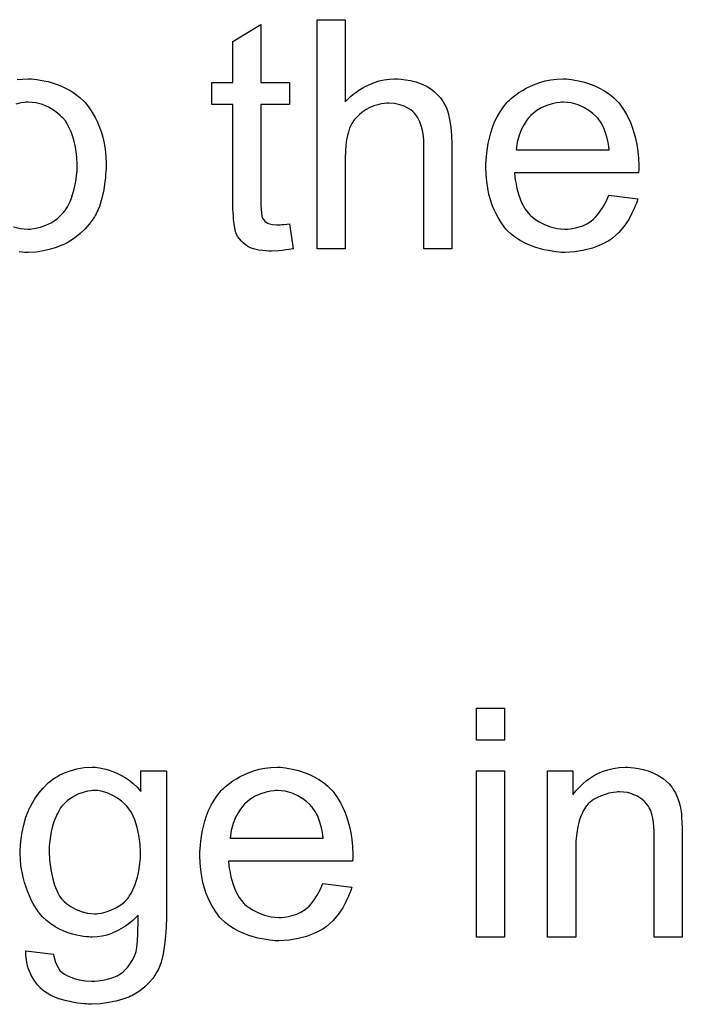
# Model space of a CAD drawing. Extents: x -1.7 to 9, y -2.8 to 5.2.
# Tile 144 of 227: x 6.741 to 6.972, y -0.073 to 0.272. Entities that reach past the tile are written whole.
import ezdxf

# ---------------------------------------------------------------- set-up
doc = ezdxf.new("R2010")
doc.units = 0
doc.layers.add('qfn32-50-23-b_document', color=1, linetype='CONTINUOUS')

msp = doc.modelspace()

# ---------------------------------------------------------------- linework, layer by layer
at = {"layer": 'qfn32-50-23-b_document', "color": 1}
for points in [[(6.825029, 0.249649), (6.83498, 0.249649), (6.83498, 0.242013), (6.825029, 0.242013), (6.825029, 0.207881), (6.825029, 0.20765), (6.825029, 0.207187), (6.825029, 0.206493), (6.825145, 0.205683), (6.825261, 0.203832), (6.825376, 0.203022), (6.825492, 0.202443), (6.825608, 0.202212), (6.825955, 0.201749), (6.826418, 0.201171), (6.827228, 0.200592), (6.827459, 0.200476), (6.828038, 0.200245), (6.829079, 0.200014), (6.830583, 0.199898), (6.83174, 0.199898), (6.832318, 0.200014), (6.833128, 0.200014), (6.834054, 0.200129), (6.83498, 0.200245), (6.836252, 0.191568), (6.836021, 0.191568), (6.835558, 0.191452), (6.834748, 0.191336), (6.833707, 0.19122), (6.83255, 0.190989), (6.831277, 0.190873), (6.828732, 0.190758), (6.827806, 0.190758), (6.826881, 0.190873), (6.825724, 0.190989), (6.824335, 0.191105), (6.822947, 0.191452), (6.821674, 0.191799), (6.820401, 0.192377), (6.820286, 0.192493), (6.819939, 0.192725), (6.819476, 0.193072), (6.818782, 0.19365), (6.818203, 0.194229), (6.817509, 0.195039), (6.816815, 0.195849), (6.816352, 0.19689), (6.816352, 0.197006), (6.81612, 0.197468), (6.816005, 0.198278), (6.815773, 0.199435), (6.815542, 0.200939), (6.815426, 0.201865), (6.815426, 0.202906), (6.81531, 0.204179), (6.815195, 0.205452), (6.815195, 0.20684), (6.815195, 0.20846), (6.815195, 0.242013), (6.807906, 0.242013), (6.807906, 0.249649), (6.815195, 0.249649), (6.815195, 0.263996), (6.825029, 0.269897), (6.825029, 0.249649)], [(6.854533, 0.242938), (6.854649, 0.243054), (6.85488, 0.243286), (6.855227, 0.243633), (6.855806, 0.244211), (6.856384, 0.24479), (6.857194, 0.245484), (6.858235, 0.246178), (6.859276, 0.246988), (6.860434, 0.247682), (6.861706, 0.248376), (6.864714, 0.249649), (6.866334, 0.250227), (6.86807, 0.250575), (6.869921, 0.250806), (6.871772, 0.250922), (6.872813, 0.250922), (6.874086, 0.250806), (6.87559, 0.250575), (6.877326, 0.250343), (6.879177, 0.24988), (6.881028, 0.249186), (6.882879, 0.248376), (6.883111, 0.248261), (6.883689, 0.247913), (6.884499, 0.247335), (6.88554, 0.246525), (6.886582, 0.245484), (6.887739, 0.244327), (6.88878, 0.242938), (6.889706, 0.241319), (6.889821, 0.241087), (6.890053, 0.240509), (6.8904, 0.239467), (6.890747, 0.237963), (6.891094, 0.236112), (6.891441, 0.233914), (6.891672, 0.231253), (6.891788, 0.228244), (6.891788, 0.191568), (6.881954, 0.191568), (6.881954, 0.22836), (6.881954, 0.228476), (6.881954, 0.228707), (6.881954, 0.229054), (6.881954, 0.229517), (6.881838, 0.23079), (6.881607, 0.23241), (6.881144, 0.234145), (6.880565, 0.235881), (6.879755, 0.237616), (6.878714, 0.239005), (6.878598, 0.23912), (6.878136, 0.239583), (6.877441, 0.240162), (6.8764, 0.24074), (6.875127, 0.241434), (6.873623, 0.241897), (6.871772, 0.24236), (6.86969, 0.242476), (6.868995, 0.242476), (6.868185, 0.24236), (6.867028, 0.242244), (6.865871, 0.241897), (6.864483, 0.24155), (6.863095, 0.240971), (6.861591, 0.240162), (6.861475, 0.240046), (6.861012, 0.239699), (6.860318, 0.239236), (6.859508, 0.238542), (6.858582, 0.237616), (6.857657, 0.236575), (6.856847, 0.235302), (6.856153, 0.233914), (6.856037, 0.233682), (6.855921, 0.23322), (6.85569, 0.232294), (6.855343, 0.231137), (6.854996, 0.229633), (6.854764, 0.227782), (6.854649, 0.225699), (6.854533, 0.223269), (6.854533, 0.191568), (6.844698, 0.191568), (6.844698, 0.271632), (6.854533, 0.271632), (6.854533, 0.242938)], [(6.739874, 0.25069), (6.741725, 0.250806), (6.743692, 0.250922), (6.744849, 0.250922), (6.745659, 0.250806)], [(6.745659, 0.250806), (6.7467, 0.25069), (6.747857, 0.250459), (6.74913, 0.250227), (6.750634, 0.249996), (6.753758, 0.248955), (6.755378, 0.248376), (6.756998, 0.247566), (6.758618, 0.246756), (6.760237, 0.2456), (6.761741, 0.244442), (6.763245, 0.243054), (6.763361, 0.242938), (6.763593, 0.242707), (6.76394, 0.242244), (6.764403, 0.241666), (6.764981, 0.240856), (6.765675, 0.239815), (6.766369, 0.238657), (6.767064, 0.237385), (6.767758, 0.235996), (6.768452, 0.234261), (6.769146, 0.232525), (6.769725, 0.230559), (6.770188, 0.228476), (6.770535, 0.226278), (6.770766, 0.223964), (6.770882, 0.221418), (6.770882, 0.221303), (6.770882, 0.220955), (6.770882, 0.220377), (6.770882, 0.219567), (6.770766, 0.218641), (6.77065, 0.217484), (6.77065, 0.216327), (6.770419, 0.215055), (6.770072, 0.212162), (6.769378, 0.20927), (6.768568, 0.206377), (6.767411, 0.203716), (6.767411, 0.2036), (6.767295, 0.203485), (6.767064, 0.203138), (6.766832, 0.202675), (6.766022, 0.201518), (6.764981, 0.200129), (6.763593, 0.19851), (6.761857, 0.19689), (6.75989, 0.19527), (6.757576, 0.193766), (6.757461, 0.193766), (6.757345, 0.19365), (6.756998, 0.193419), (6.756419, 0.193187), (6.755841, 0.192956), (6.755146, 0.192725), (6.753411, 0.19203), (6.751444, 0.191452), (6.749014, 0.190873), (6.746469, 0.190411), (6.743692, 0.190295), (6.742535, 0.190295), (6.74161, 0.190411), (6.740568, 0.190526)], [(6.93263, 0.250806), (6.933556, 0.25069), (6.934713, 0.250459), (6.935986, 0.250227), (6.93749, 0.24988), (6.938878, 0.249533), (6.940498, 0.248955), (6.942002, 0.248376), (6.943622, 0.247566), (6.945242, 0.246641), (6.946861, 0.2456), (6.948365, 0.244327), (6.949754, 0.242938), (6.94987, 0.242823), (6.950101, 0.242591), (6.950448, 0.242129), (6.950911, 0.241434), (6.951489, 0.240624), (6.952068, 0.239699), (6.952762, 0.238542), (6.953456, 0.237153), (6.95415, 0.235649), (6.954845, 0.23403), (6.955423, 0.232178), (6.956002, 0.230211), (6.956465, 0.228013), (6.956812, 0.225699), (6.957043, 0.223269), (6.957159, 0.220608), (6.957159, 0.220493), (6.957159, 0.22003), (6.957159, 0.21922), (6.957043, 0.218063), (6.913655, 0.218063), (6.913655, 0.217947), (6.913655, 0.2176), (6.913771, 0.217137), (6.913771, 0.216443), (6.913887, 0.215633), (6.914118, 0.214708), (6.914465, 0.212625), (6.91516, 0.210311), (6.916085, 0.207766), (6.917358, 0.205452), (6.918978, 0.203369), (6.919093, 0.203369), (6.919209, 0.203138), (6.919903, 0.202559), (6.920945, 0.201749), (6.922333, 0.200939), (6.924184, 0.200014), (6.926267, 0.199204), (6.928581, 0.198625), (6.929854, 0.19851), (6.931242, 0.198394), (6.932167, 0.198394), (6.933209, 0.19851), (6.934481, 0.198741), (6.93587, 0.199088), (6.93749, 0.199551), (6.938994, 0.200245), (6.940498, 0.201171), (6.940614, 0.201286), (6.941192, 0.201749), (6.941886, 0.202443), (6.942696, 0.203369), (6.943622, 0.204642), (6.944663, 0.206262), (6.945704, 0.208113), (6.94663, 0.210311), (6.956812, 0.209038), (6.956812, 0.208923), (6.956696, 0.208691), (6.95658, 0.208228), (6.956349, 0.207534), (6.956002, 0.20684), (6.955655, 0.205914), (6.954729, 0.203947), (6.953572, 0.201749), (6.951952, 0.199435), (6.950101, 0.197237), (6.947787, 0.195154), (6.947671, 0.195154), (6.94744, 0.194923), (6.947093, 0.194691), (6.94663, 0.194344), (6.945936, 0.193997), (6.945242, 0.19365), (6.944316, 0.193187), (6.943275, 0.192725), (6.942118, 0.192262), (6.940961, 0.191799), (6.938068, 0.191105), (6.934829, 0.190526), (6.931242, 0.190295), (6.929969, 0.190295), (6.929159, 0.190411), (6.928118, 0.190526), (6.926845, 0.190758), (6.925457, 0.190989), (6.923953, 0.19122), (6.920713, 0.192146), (6.918978, 0.19284), (6.917358, 0.193535), (6.915622, 0.19446), (6.914003, 0.195501), (6.912498, 0.196658), (6.910994, 0.198047), (6.910879, 0.198162), (6.910647, 0.198394), (6.9103, 0.198857), (6.909837, 0.199551), (6.909259, 0.200361), (6.90868, 0.201286), (6.907986, 0.202443), (6.907292, 0.203716), (6.906598, 0.20522), (6.905904, 0.20684), (6.905325, 0.208691), (6.904747, 0.210658), (6.904284, 0.212741), (6.903937, 0.215055), (6.903705, 0.217484), (6.90359, 0.22003), (6.90359, 0.220145), (6.90359, 0.220724), (6.90359, 0.221418), (6.903705, 0.222459), (6.903821, 0.223732), (6.903937, 0.225121), (6.904168, 0.22674), (6.904515, 0.22836), (6.905441, 0.232063), (6.906019, 0.233914), (6.906713, 0.235881), (6.907639, 0.237732), (6.90868, 0.239467), (6.909837, 0.241203), (6.91111, 0.242823), (6.911226, 0.242938), (6.911457, 0.24317), (6.91192, 0.243517), (6.912498, 0.244095), (6.913193, 0.244674), (6.914118, 0.245368), (6.91516, 0.246178), (6.916432, 0.246872), (6.917705, 0.247682), (6.919209, 0.248376), (6.920829, 0.249071), (6.922564, 0.249649), (6.924416, 0.250227), (6.926382, 0.250575), (6.928465, 0.250806), (6.930663, 0.250922), (6.93182, 0.250922), (6.93263, 0.250806)], [(6.738601, 0.199204), (6.741031, 0.198625), (6.742304, 0.19851), (6.743692, 0.198394), (6.744386, 0.198394), (6.744965, 0.19851), (6.746238, 0.198741), (6.747973, 0.199088), (6.749824, 0.199782), (6.751907, 0.200708), (6.753874, 0.202096), (6.754915, 0.203022), (6.755841, 0.203947), (6.755956, 0.204063), (6.756072, 0.204179), (6.756303, 0.204526), (6.756651, 0.204989), (6.756998, 0.205567), (6.757461, 0.206262), (6.757923, 0.207187), (6.758386, 0.208113), (6.758849, 0.20927), (6.759196, 0.210542), (6.759659, 0.211931), (6.760006, 0.213435), (6.760353, 0.21517), (6.760584, 0.216906), (6.760816, 0.218873), (6.760816, 0.220955), (6.760816, 0.221071), (6.760816, 0.221418), (6.760816, 0.221997), (6.7607, 0.222691), (6.7607, 0.223617), (6.760584, 0.224658), (6.760237, 0.227088), (6.759659, 0.229633), (6.758733, 0.23241), (6.757461, 0.234955), (6.756766, 0.236228), (6.755841, 0.237269), (6.755841, 0.237385), (6.755609, 0.2375), (6.754915, 0.238195), (6.753874, 0.239005), (6.752485, 0.240046), (6.75075, 0.241087), (6.748667, 0.242013), (6.746353, 0.242591), (6.745081, 0.242707), (6.743692, 0.242823)], [(6.743692, 0.242823), (6.742998, 0.242823), (6.742419, 0.242707), (6.741147, 0.242591), (6.739411, 0.242129)], [(6.930779, 0.242823), (6.930085, 0.242823), (6.929622, 0.242707), (6.928349, 0.242591), (6.926845, 0.242244), (6.924994, 0.241666), (6.923027, 0.240856), (6.921176, 0.239699), (6.919325, 0.238195), (6.919093, 0.237963), (6.918631, 0.237385), (6.917821, 0.236344), (6.917011, 0.234955), (6.916085, 0.233335), (6.915275, 0.231253), (6.914581, 0.228823), (6.914234, 0.226162), (6.946746, 0.226162), (6.946746, 0.226278), (6.946746, 0.226509), (6.94663, 0.226856), (6.94663, 0.227319), (6.946399, 0.228707), (6.946051, 0.230211), (6.945473, 0.232063), (6.944895, 0.233798), (6.943969, 0.235534), (6.942928, 0.237038), (6.942928, 0.237153), (6.942696, 0.237269), (6.942118, 0.237963), (6.941076, 0.238889), (6.939688, 0.23993), (6.937953, 0.240971), (6.93587, 0.241897), (6.93344, 0.242591), (6.932167, 0.242707), (6.930779, 0.242823)], [(6.910185, 0.019776), (6.90035, 0.019776), (6.90035, 0.030999), (6.910185, 0.030999), (6.910185, 0.019776)], [(6.767758, 0.010173), (6.768568, 0.010057), (6.769609, 0.009826), (6.770766, 0.009595), (6.772039, 0.009248), (6.773311, 0.008785), (6.7747, 0.008206), (6.776088, 0.007512), (6.777592, 0.006702), (6.778981, 0.005777), (6.780369, 0.00462), (6.781757, 0.003347), (6.78303, 0.001843), (6.78303, 0.009016), (6.792055, 0.009016), (6.792055, -0.041198), (6.792055, -0.041313), (6.792055, -0.041776), (6.792055, -0.04247), (6.792055, -0.043396), (6.791939, -0.044437), (6.791939, -0.04571), (6.791823, -0.047098), (6.791708, -0.048602), (6.791361, -0.051726), (6.790898, -0.054966), (6.790551, -0.05647), (6.790204, -0.057858), (6.789741, -0.059131), (6.789278, -0.060288), (6.789278, -0.060404), (6.789162, -0.06052), (6.788699, -0.061214), (6.788121, -0.062255), (6.787195, -0.063528), (6.785923, -0.064916), (6.784419, -0.06642), (6.782567, -0.067924), (6.780485, -0.069197), (6.780369, -0.069197), (6.780253, -0.069313), (6.779906, -0.069544), (6.779444, -0.06966), (6.778865, -0.070007), (6.778171, -0.070238), (6.776435, -0.070817), (6.774353, -0.071511), (6.771807, -0.071974), (6.768915, -0.072437), (6.765791, -0.072552), (6.76475, -0.072552), (6.764055, -0.072437), (6.76313, -0.072437), (6.762204, -0.072321), (6.761047, -0.072205), (6.759775, -0.071974), (6.757113, -0.071395), (6.754337, -0.070585), (6.75156, -0.069428), (6.749014, -0.067809), (6.748899, -0.067693), (6.748783, -0.067577), (6.747973, -0.066883), (6.747047, -0.065842), (6.745891, -0.064338), (6.744734, -0.062371), (6.743692, -0.059941), (6.743345, -0.058553), (6.743114, -0.057049), (6.742882, -0.055544), (6.742882, -0.053809), (6.752485, -0.055082), (6.752485, -0.055313), (6.752601, -0.055776), (6.752833, -0.056586), (6.753064, -0.057627), (6.753527, -0.058668), (6.754105, -0.05971), (6.754799, -0.060751), (6.755725, -0.061561), (6.755956, -0.061677), (6.756419, -0.062024), (6.757229, -0.062486), (6.758386, -0.062949), (6.759775, -0.063528), (6.76151, -0.063991), (6.763593, -0.064338), (6.765791, -0.064453), (6.766948, -0.064453), (6.768105, -0.064338), (6.769725, -0.064106), (6.771345, -0.063759), (6.77308, -0.063296), (6.774815, -0.062602), (6.77632, -0.061677), (6.776435, -0.061561), (6.776898, -0.061214), (6.777592, -0.06052), (6.778402, -0.05971), (6.779212, -0.058553), (6.780022, -0.05728), (6.780832, -0.055776), (6.78141, -0.05404), (6.78141, -0.053925), (6.781526, -0.053462), (6.781642, -0.052536), (6.781757, -0.051379), (6.781873, -0.050569), (6.781873, -0.049644), (6.781989, -0.048602), (6.781989, -0.047446), (6.781989, -0.046173), (6.782105, -0.044669), (6.782105, -0.043165), (6.782105, -0.041429), (6.781989, -0.041545), (6.781757, -0.041776), (6.78141, -0.042123), (6.780948, -0.042586), (6.780369, -0.043165), (6.779559, -0.043859), (6.778634, -0.044553), (6.777708, -0.045247), (6.775278, -0.046636), (6.772617, -0.047908), (6.771113, -0.048371), (6.769493, -0.048718), (6.767758, -0.04895), (6.766022, -0.049065), (6.765444, -0.049065), (6.764865, -0.04895), (6.764055, -0.04895), (6.763014, -0.048834), (6.761857, -0.048602), (6.760584, -0.048371), (6.759196, -0.048024), (6.757692, -0.047561), (6.756188, -0.046983), (6.754684, -0.046288), (6.753064, -0.045479), (6.75156, -0.044437), (6.750056, -0.04328), (6.748667, -0.042008), (6.747395, -0.040504), (6.747279, -0.040388), (6.747163, -0.040156), (6.746816, -0.039578), (6.746353, -0.038999), (6.745891, -0.038074), (6.745312, -0.037148), (6.744734, -0.035991), (6.744155, -0.034603), (6.743577, -0.033214), (6.742998, -0.031595), (6.742419, -0.029975), (6.741957, -0.028124), (6.741147, -0.02419), (6.741031, -0.021991), (6.740915, -0.019793), (6.740915, -0.019677), (6.740915, -0.019446), (6.740915, -0.018983), (6.740915, -0.018405), (6.741031, -0.017595), (6.741031, -0.016785), (6.741262, -0.014702), (6.74161, -0.012388), (6.742188, -0.009843), (6.742882, -0.007182), (6.743924, -0.004521), (6.743924, -0.004405), (6.744039, -0.004174), (6.744271, -0.003827), (6.744502, -0.003364), (6.745196, -0.002091), (6.746122, -0.000471), (6.747395, 0.001264), (6.748899, 0.003), (6.750634, 0.004851), (6.752601, 0.006355), (6.752717, 0.006355), (6.752833, 0.006471), (6.75318, 0.006702), (6.753642, 0.006934), (6.754799, 0.007628), (6.756419, 0.008322), (6.758386, 0.009016), (6.7607, 0.00971), (6.763245, 0.010173), (6.766022, 0.010289), (6.767064, 0.010289), (6.767758, 0.010173)], [(6.832666, 0.010173), (6.833591, 0.010057), (6.834748, 0.009826), (6.836021, 0.009595), (6.837525, 0.009248), (6.838913, 0.0089), (6.840533, 0.008322), (6.842037, 0.007743), (6.843657, 0.006934), (6.845277, 0.006008), (6.846897, 0.004967), (6.848401, 0.003694), (6.849789, 0.002305), (6.849905, 0.00219), (6.850136, 0.001958), (6.850483, 0.001496), (6.850946, 0.000801), (6.851525, -0.000008), (6.852103, -0.000934), (6.852797, -0.002091), (6.853492, -0.003479), (6.854186, -0.004984), (6.85488, -0.006603), (6.855458, -0.008455), (6.856037, -0.010422), (6.8565, -0.01262), (6.856847, -0.014934), (6.857078, -0.017363), (6.857194, -0.020025), (6.857194, -0.02014), (6.857194, -0.020603), (6.857194, -0.021413), (6.857078, -0.02257), (6.813691, -0.02257), (6.813691, -0.022686), (6.813691, -0.023033), (6.813806, -0.023496), (6.813806, -0.02419), (6.813922, -0.025), (6.814154, -0.025925), (6.814501, -0.028008), (6.815195, -0.030322), (6.81612, -0.032867), (6.817393, -0.035181), (6.819013, -0.037264), (6.819129, -0.037264), (6.819244, -0.037495), (6.819939, -0.038074), (6.82098, -0.038884), (6.822368, -0.039694), (6.824219, -0.040619), (6.826302, -0.041429), (6.828616, -0.042008), (6.829889, -0.042123), (6.831277, -0.042239), (6.832203, -0.042239), (6.833244, -0.042123), (6.834517, -0.041892), (6.835905, -0.041545), (6.837525, -0.041082), (6.839029, -0.040388), (6.840533, -0.039462), (6.840649, -0.039346), (6.841227, -0.038884), (6.841922, -0.03819), (6.842731, -0.037264), (6.843657, -0.035991), (6.844698, -0.034371), (6.84574, -0.03252), (6.846665, -0.030322), (6.856847, -0.031595), (6.856847, -0.03171), (6.856731, -0.031942), (6.856615, -0.032404), (6.856384, -0.033099), (6.856037, -0.033793), (6.85569, -0.034718), (6.854764, -0.036685), (6.853607, -0.038884), (6.851987, -0.041198), (6.850136, -0.043396), (6.847822, -0.045479), (6.847707, -0.045479), (6.847475, -0.04571), (6.847128, -0.045941), (6.846665, -0.046288), (6.845971, -0.046636), (6.845277, -0.046983), (6.844351, -0.047446), (6.84331, -0.047908), (6.842153, -0.048371), (6.840996, -0.048834), (6.838103, -0.049528), (6.834864, -0.050107), (6.831277, -0.050338), (6.830004, -0.050338), (6.829194, -0.050222), (6.828153, -0.050107), (6.826881, -0.049875), (6.825492, -0.049644), (6.823988, -0.049412), (6.820748, -0.048487), (6.819013, -0.047793), (6.817393, -0.047098), (6.815658, -0.046173), (6.814038, -0.045132), (6.812534, -0.043974), (6.81103, -0.042586), (6.810914, -0.04247), (6.810682, -0.042239), (6.810335, -0.041776), (6.809873, -0.041082), (6.809294, -0.040272), (6.808716, -0.039346), (6.808021, -0.03819), (6.807327, -0.036917), (6.806633, -0.035413), (6.805939, -0.033793), (6.80536, -0.031942), (6.804782, -0.029975), (6.804319, -0.027892), (6.803972, -0.025578), (6.80374, -0.023148), (6.803625, -0.020603), (6.803625, -0.020487), (6.803625, -0.019909), (6.803625, -0.019215), (6.80374, -0.018173), (6.803856, -0.016901), (6.803972, -0.015512), (6.804203, -0.013893), (6.80455, -0.012273), (6.805476, -0.00857), (6.806055, -0.006719), (6.806749, -0.004752), (6.807674, -0.002901), (6.808716, -0.001165), (6.809873, 0.00057), (6.811145, 0.00219), (6.811261, 0.002305), (6.811492, 0.002537), (6.811955, 0.002884), (6.812534, 0.003462), (6.813228, 0.004041), (6.814154, 0.004735), (6.815195, 0.005545), (6.816467, 0.006239), (6.81774, 0.007049), (6.819244, 0.007743), (6.820864, 0.008438), (6.8226, 0.009016), (6.824451, 0.009595), (6.826418, 0.009942), (6.8285, 0.010173), (6.830699, 0.010289), (6.831856, 0.010289), (6.832666, 0.010173)], [(6.910185, -0.049065), (6.90035, -0.049065), (6.90035, 0.009016), (6.910185, 0.009016), (6.910185, -0.049065)], [(6.954266, 0.010173), (6.955539, 0.010057), (6.957043, 0.009826), (6.958663, 0.009479), (6.960398, 0.009016), (6.962018, 0.008322), (6.962249, 0.008206), (6.962712, 0.007975), (6.963522, 0.007628), (6.964448, 0.007049), (6.965605, 0.006355), (6.966646, 0.005429), (6.967687, 0.004504), (6.968613, 0.003347), (6.968729, 0.003231), (6.96896, 0.002768), (6.969307, 0.00219), (6.969886, 0.00138), (6.970349, 0.000223), (6.970811, -0.000934), (6.97139, -0.002322), (6.971737, -0.003827), (6.971737, -0.003942), (6.971853, -0.004405), (6.971968, -0.005099), (6.972084, -0.006025), (6.972084, -0.007413), (6.9722, -0.009033), (6.972315, -0.011), (6.972315, -0.01343), (6.972315, -0.049065), (6.962481, -0.049065), (6.962481, -0.013893), (6.962481, -0.013777), (6.962481, -0.013661), (6.962481, -0.012851), (6.962481, -0.01181), (6.962365, -0.010537), (6.962249, -0.009033), (6.962018, -0.007529), (6.961671, -0.006141), (6.961324, -0.004868), (6.961324, -0.004752), (6.961092, -0.004405), (6.960745, -0.003827), (6.960398, -0.003132), (6.95982, -0.002438), (6.959126, -0.001628), (6.9582, -0.000818), (6.957159, -0.000124), (6.957043, -0.000008), (6.956696, 0.000223), (6.956002, 0.000454), (6.955192, 0.000801), (6.954266, 0.001149), (6.953109, 0.001496), (6.951721, 0.001611), (6.950332, 0.001727), (6.949754, 0.001727), (6.949291, 0.001611), (6.948134, 0.001496), (6.94663, 0.001264), (6.94501, 0.000686), (6.943159, -0.000008), (6.941308, -0.000934), (6.939572, -0.002322), (6.939341, -0.002554), (6.938878, -0.003132), (6.938531, -0.003595), (6.938184, -0.004174), (6.937721, -0.004868), (6.937374, -0.005678), (6.936911, -0.006603), (6.936448, -0.00776), (6.936101, -0.009033), (6.935754, -0.010422), (6.935523, -0.011926), (6.935291, -0.013545), (6.93506, -0.015512), (6.93506, -0.017479), (6.93506, -0.049065), (6.925225, -0.049065), (6.925225, 0.009016), (6.934019, 0.009016), (6.934019, 0.000686), (6.934134, 0.000801), (6.934366, 0.001149), (6.934713, 0.001611), (6.935176, 0.00219), (6.93587, 0.002884), (6.93668, 0.003694), (6.937605, 0.00462), (6.938762, 0.005545), (6.939919, 0.006355), (6.941308, 0.007281), (6.942812, 0.008091), (6.944432, 0.008785), (6.946283, 0.009363), (6.948134, 0.009826), (6.950217, 0.010173), (6.952415, 0.010289), (6.953341, 0.010289), (6.954266, 0.010173)], [(6.767989, 0.00219), (6.766138, 0.00219), (6.765675, 0.002074), (6.764403, 0.001958), (6.762898, 0.001496), (6.761047, 0.000917), (6.759196, -0.000124), (6.757345, -0.001397), (6.756419, -0.002322), (6.755494, -0.003248), (6.755494, -0.003364), (6.755262, -0.003479), (6.755031, -0.003827), (6.754799, -0.004289), (6.754452, -0.004752), (6.754105, -0.005446), (6.753642, -0.006256), (6.753295, -0.007182), (6.752833, -0.008223), (6.75237, -0.009496), (6.752023, -0.010769), (6.751676, -0.012157), (6.751444, -0.013777), (6.751213, -0.015397), (6.750981, -0.017132), (6.750981, -0.019099), (6.750981, -0.019215), (6.750981, -0.019562), (6.750981, -0.02014), (6.751097, -0.02095), (6.751097, -0.021876), (6.751213, -0.023033), (6.75156, -0.025462), (6.752138, -0.028239), (6.752833, -0.0309), (6.753989, -0.033562), (6.754684, -0.034718), (6.755494, -0.03576), (6.755725, -0.035991), (6.756303, -0.03657), (6.757229, -0.03738), (6.758618, -0.038305), (6.760237, -0.039346), (6.762204, -0.040156), (6.764403, -0.040735), (6.76556, -0.040851), (6.766832, -0.040966), (6.767526, -0.040966), (6.767989, -0.040851), (6.769262, -0.040735), (6.770882, -0.040272), (6.772617, -0.039694), (6.774584, -0.038768), (6.776435, -0.037495), (6.777361, -0.036685), (6.778287, -0.03576), (6.778287, -0.035644), (6.778518, -0.035528), (6.778749, -0.035181), (6.778981, -0.034718), (6.779328, -0.034256), (6.779791, -0.033562), (6.780138, -0.032752), (6.7806, -0.03171), (6.781063, -0.030669), (6.78141, -0.029512), (6.781873, -0.028124), (6.78222, -0.026619), (6.782452, -0.025115), (6.782683, -0.02338), (6.782914, -0.021413), (6.782914, -0.019446), (6.782914, -0.01933), (6.782914, -0.018983), (6.782914, -0.018405), (6.782799, -0.017711), (6.782799, -0.016785), (6.782683, -0.015744), (6.782336, -0.01343), (6.781757, -0.010769), (6.780948, -0.008107), (6.779791, -0.005446), (6.778981, -0.004289), (6.778171, -0.003248), (6.778171, -0.003132), (6.777939, -0.003017), (6.777361, -0.002438), (6.77632, -0.001513), (6.774931, -0.000471), (6.773311, 0.000454), (6.771345, 0.00138), (6.769146, 0.001958), (6.767989, 0.00219)], [(6.830814, 0.00219), (6.83012, 0.00219), (6.829657, 0.002074), (6.828385, 0.001958), (6.826881, 0.001611), (6.825029, 0.001033), (6.823062, 0.000223), (6.821211, -0.000934), (6.81936, -0.002438), (6.819129, -0.00267), (6.818666, -0.003248), (6.817856, -0.004289), (6.817046, -0.005678), (6.81612, -0.007298), (6.81531, -0.00938), (6.814616, -0.01181), (6.814269, -0.014471), (6.846781, -0.014471), (6.846781, -0.014355), (6.846781, -0.014124), (6.846665, -0.013777), (6.846665, -0.013314), (6.846434, -0.011926), (6.846087, -0.010422), (6.845508, -0.00857), (6.84493, -0.006835), (6.844004, -0.005099), (6.842963, -0.003595), (6.842963, -0.003479), (6.842731, -0.003364), (6.842153, -0.00267), (6.841112, -0.001744), (6.839723, -0.000703), (6.837988, 0.000339), (6.835905, 0.001264), (6.833475, 0.001958), (6.832203, 0.002074), (6.830814, 0.00219)]]:
    msp.add_lwpolyline(points, dxfattribs=at)

doc.saveas('drawing.dxf')
